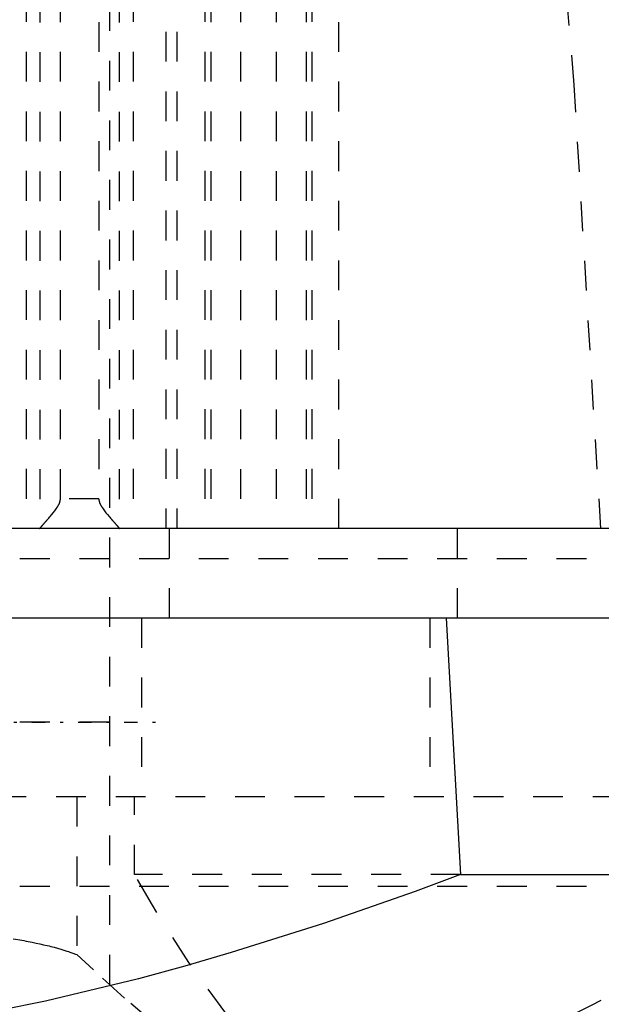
# Model space of a CAD drawing. Extents: x -70 to 72, y -1 to 596.
# Tile 8 of 14: x 13 to 32, y 187 to 220. Entities that reach past the tile are written whole.
import ezdxf

# ---------------------------------------------------------------- set-up
doc = ezdxf.new("R2010")
doc.units = 0
doc.linetypes.add('CENTER', pattern=[1.5, 0.45, -0.5, 0.05, -0.5])
doc.linetypes.add('DASHED', pattern=[2, 1, -1])
for name, color, linetype in [('AM_0', 7, 'CONTINUOUS'), ('AM_3', 7, 'DASHED'), ('AM_7', 7, 'CENTER')]:
    doc.layers.add(name, color=color, linetype=linetype)

msp = doc.modelspace()

# ---------------------------------------------------------------- linework, layer by layer
at = {"layer": 'AM_0', "color": 7, "linetype": 'CONTINUOUS'}
for p, q in [((57.145, 202.5), (0.158, 202.5)), ((55, 199.5), (-55, 199.5)), ((27.295, 199.5), (27.783, 190.893)), ((27.783, 190.893), (40.238, 190.893))]:
    msp.add_line(p, q, dxfattribs=at)
msp.add_polyline3d([(27.783, 190.893, 0), (26.259, 190.325, 0), (23.188, 189.251, 0), (20.091, 188.269, 0), (18.537, 187.817, 0), (16.979, 187.393, 0), (13.859, 186.639, 0), (10.742, 186.019, 0), (7.637, 185.546, 0), (4.555, 185.228, 0), (1.507, 185.07, 0), (0, 185.05, 0), (-1.507, 185.07, 0), (-4.555, 185.228, 0), (-7.637, 185.546, 0), (-10.742, 186.019, 0), (-13.859, 186.639, 0), (-16.979, 187.393, 0), (-18.537, 187.817, 0), (-20.091, 188.269, 0), (-23.188, 189.251, 0), (-26.259, 190.325, 0), (-27.783, 190.893, 0)], dxfattribs=at)
msp.add_arc((-105.055, 459.032), 305.126, 294.55476, 296.79591, dxfattribs=at)
at = {"layer": 'AM_3', "color": 6, "linetype": 'DASHED'}
for p, q in [((16, 394.2), (16, 134)), ((23.7, 202.5), (23.7, 249.517)), ((17.891, 249.174), (17.891, 202.5)), ((18.26, 249.174), (18.26, 202.5)), ((13.21, 248.503), (13.21, 202.5)), ((13.674, 248.49), (13.674, 202.51)), ((16.333, 248.49), (16.333, 202.51)), ((16.797, 248.503), (16.797, 202.5)), ((19.206, 248.503), (19.206, 202.5)), ((19.404, 248.5), (19.404, 202.5)), ((20.4, 248.5), (20.4, 202.5)), ((21.6, 248.5), (21.6, 202.5)), ((22.596, 248.5), (22.596, 202.5)), ((22.794, 248.503), (22.794, 202.5)), ((14.358, 203.5), (14.358, 247.5)), ((15.649, 247.5), (15.649, 203.5)), ((15.649, 203.5), (14.358, 203.5)), ((18.02, 199.5), (18.02, 202.5)), ((27.679, 199.5), (27.679, 202.5)), ((-43, 201.5), (43, 201.5)), ((17.084, 199.5), (17.084, 193.5)), ((26.753, 199.5), (26.753, 193.5)), ((16, 196), (-16, 196)), ((39.215, 193.5), (-39.215, 193.5)), ((14.906, 193.5), (14.906, 188.204)), ((16.842, 190.893), (16.842, 193.5)), ((27.783, 190.893), (16.842, 190.893)), ((-41, 190.5), (41, 190.5))]:
    msp.add_line(p, q, dxfattribs=at)
for points in [[(32.483, 202.5, 0), (31.591, 217.389, 0), (29.774, 239.176, 0)], [(13.674, 202.51, 0), (13.675, 202.511, 0), (13.676, 202.513, 0), (13.678, 202.516, 0), (13.679, 202.517, 0), (13.68, 202.519, 0), (13.682, 202.522, 0), (13.685, 202.525, 0), (13.688, 202.529, 0), (13.691, 202.533, 0), (13.694, 202.537, 0), (13.696, 202.539, 0), (13.698, 202.541, 0), (13.701, 202.545, 0), (13.705, 202.55, 0), (13.709, 202.555, 0), (13.713, 202.56, 0), (13.718, 202.565, 0), (13.72, 202.568, 0), (13.723, 202.571, 0), (13.727, 202.577, 0), (13.732, 202.583, 0), (13.735, 202.586, 0), (13.738, 202.589, 0), (13.743, 202.595, 0), (13.749, 202.601, 0), (13.751, 202.604, 0), (13.754, 202.608, 0), (13.76, 202.614, 0), (13.766, 202.621, 0), (13.772, 202.628, 0), (13.778, 202.635, 0), (13.784, 202.643, 0), (13.788, 202.646, 0), (13.791, 202.65, 0), (13.797, 202.657, 0), (13.804, 202.665, 0), (13.811, 202.672, 0), (13.817, 202.68, 0), (13.824, 202.688, 0), (13.828, 202.692, 0), (13.831, 202.696, 0), (13.838, 202.704, 0), (13.845, 202.712, 0), (13.853, 202.72, 0), (13.86, 202.729, 0), (13.867, 202.737, 0), (13.871, 202.741, 0), (13.875, 202.746, 0), (13.883, 202.754, 0), (13.89, 202.763, 0), (13.898, 202.772, 0), (13.906, 202.781, 0), (13.914, 202.79, 0), (13.918, 202.795, 0), (13.922, 202.799, 0), (13.93, 202.809, 0), (13.938, 202.818, 0), (13.967, 202.851, 0), (13.992, 202.881, 0), (14.017, 202.91, 0), (14.069, 202.972, 0), (14.121, 203.035, 0), (14.171, 203.1, 0), (14.219, 203.166, 0), (14.246, 203.205, 0), (14.253, 203.216, 0), (14.26, 203.228, 0), (14.264, 203.233, 0), (14.267, 203.239, 0), (14.274, 203.25, 0), (14.281, 203.262, 0), (14.284, 203.268, 0), (14.288, 203.274, 0), (14.294, 203.285, 0), (14.3, 203.297, 0), (14.303, 203.303, 0), (14.306, 203.309, 0), (14.312, 203.321, 0), (14.318, 203.333, 0), (14.323, 203.345, 0), (14.328, 203.357, 0), (14.333, 203.37, 0), (14.335, 203.376, 0), (14.337, 203.383, 0), (14.342, 203.395, 0), (14.345, 203.408, 0), (14.349, 203.422, 0), (14.351, 203.435, 0), (14.354, 203.449, 0), (14.355, 203.456, 0), (14.356, 203.463, 0), (14.357, 203.478, 0), (14.358, 203.492, 0), (14.358, 203.5, 0)], [(15.649, 203.5, 0), (15.649, 203.492, 0), (15.65, 203.478, 0), (15.651, 203.463, 0), (15.652, 203.456, 0), (15.653, 203.449, 0), (15.656, 203.435, 0), (15.658, 203.422, 0), (15.662, 203.408, 0), (15.665, 203.395, 0), (15.67, 203.383, 0), (15.672, 203.376, 0), (15.674, 203.37, 0), (15.679, 203.357, 0), (15.684, 203.345, 0), (15.689, 203.333, 0), (15.695, 203.321, 0), (15.701, 203.309, 0), (15.704, 203.303, 0), (15.707, 203.297, 0), (15.713, 203.285, 0), (15.719, 203.274, 0), (15.723, 203.268, 0), (15.726, 203.262, 0), (15.733, 203.25, 0), (15.74, 203.239, 0), (15.743, 203.233, 0), (15.747, 203.228, 0), (15.754, 203.216, 0), (15.761, 203.205, 0), (15.788, 203.166, 0), (15.836, 203.1, 0), (15.886, 203.035, 0), (15.938, 202.972, 0), (15.99, 202.91, 0), (16.015, 202.881, 0), (16.04, 202.851, 0), (16.069, 202.818, 0), (16.077, 202.809, 0), (16.085, 202.799, 0), (16.089, 202.795, 0), (16.093, 202.79, 0), (16.101, 202.781, 0), (16.109, 202.772, 0), (16.117, 202.763, 0), (16.124, 202.754, 0), (16.132, 202.746, 0), (16.136, 202.741, 0), (16.14, 202.737, 0), (16.147, 202.729, 0), (16.154, 202.72, 0), (16.162, 202.712, 0), (16.169, 202.704, 0), (16.176, 202.696, 0), (16.179, 202.692, 0), (16.183, 202.688, 0), (16.19, 202.68, 0), (16.196, 202.672, 0), (16.203, 202.665, 0), (16.21, 202.657, 0), (16.216, 202.65, 0), (16.219, 202.646, 0), (16.223, 202.643, 0), (16.229, 202.635, 0), (16.235, 202.628, 0), (16.241, 202.621, 0), (16.247, 202.614, 0), (16.253, 202.608, 0), (16.256, 202.604, 0), (16.258, 202.601, 0), (16.264, 202.595, 0), (16.269, 202.589, 0), (16.272, 202.586, 0), (16.275, 202.583, 0), (16.28, 202.577, 0), (16.284, 202.571, 0), (16.287, 202.568, 0), (16.289, 202.565, 0), (16.294, 202.56, 0), (16.298, 202.555, 0), (16.302, 202.55, 0), (16.306, 202.545, 0), (16.309, 202.541, 0), (16.311, 202.539, 0), (16.313, 202.537, 0), (16.316, 202.533, 0), (16.319, 202.529, 0), (16.322, 202.525, 0), (16.325, 202.522, 0), (16.327, 202.519, 0), (16.328, 202.517, 0), (16.329, 202.516, 0), (16.331, 202.513, 0), (16.332, 202.511, 0), (16.333, 202.51, 0)], [(13.662, 202.5, 0), (13.664, 202.5, 0), (13.668, 202.502, 0), (13.672, 202.507, 0), (13.674, 202.51, 0)], [(16.333, 202.51, 0), (16.335, 202.507, 0), (16.339, 202.502, 0), (16.343, 202.5, 0), (16.345, 202.5, 0)], [(20.535, 185.5, 0), (19.911, 186.238, 0), (18.669, 187.933, 0), (17.444, 189.861, 0), (16.842, 190.893, 0)], [(12.777, 188.733, 0), (12.851, 188.722, 0), (12.995, 188.697, 0), (13.136, 188.672, 0), (13.206, 188.66, 0), (13.274, 188.647, 0), (13.41, 188.62, 0), (13.542, 188.593, 0), (13.67, 188.565, 0), (13.796, 188.537, 0), (13.918, 188.508, 0), (13.978, 188.493, 0), (14.037, 188.478, 0), (14.153, 188.448, 0), (14.264, 188.417, 0), (14.373, 188.386, 0), (14.478, 188.354, 0), (14.579, 188.322, 0), (14.629, 188.305, 0), (14.677, 188.289, 0), (14.771, 188.255, 0), (14.862, 188.221, 0), (14.906, 188.204, 0)], [(17.937, 185.536, 0), (17.478, 185.914, 0), (16.51, 186.746, 0), (15.464, 187.688, 0), (14.906, 188.204, 0)]]:
    msp.add_polyline3d(points, dxfattribs=at)
at = {"layer": 'AM_7', "color": 4, "linetype": 'CENTER'}
msp.add_line((-17.6, 196), (17.6, 196), dxfattribs=at)

doc.saveas('drawing.dxf')
